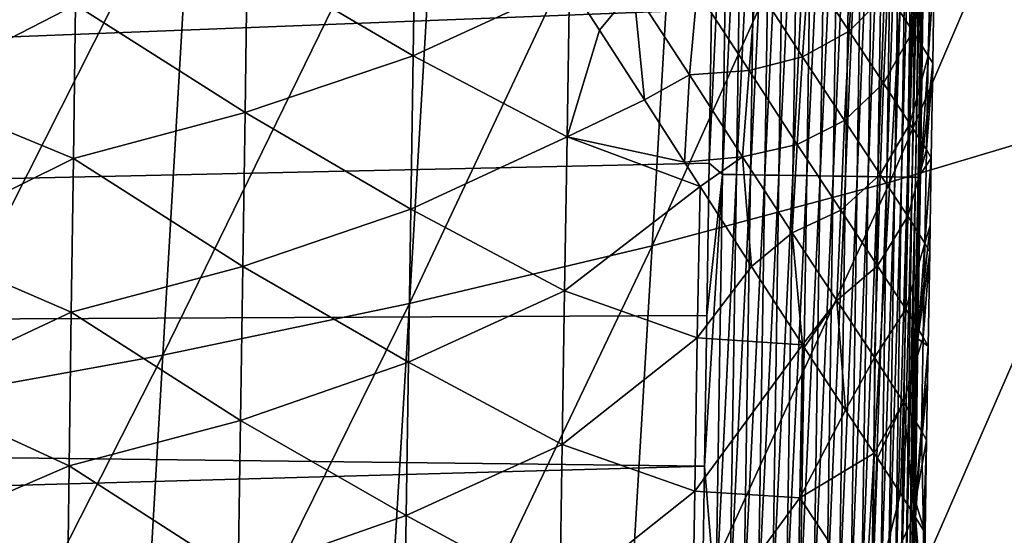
# Model space of a CAD drawing. Header units: metres. Extents: x -26 to 26, y -167 to 32.
# Tile 145 of 237: x 12.66 to 15.96, y -61.22 to -59.49. Entities that reach past the tile are written whole.
import ezdxf

# ---------------------------------------------------------------- set-up
doc = ezdxf.new("R2010")
doc.units = ezdxf.units.M
doc.layers.add('solid_12_411_043_XXX', color=7, linetype='CONTINUOUS')

msp = doc.modelspace()

# ---------------------------------------------------------------- linework, layer by layer
at = {"layer": 'solid_12_411_043_XXX'}
for points in [[(-19.882414, -53.963749, 137.548279), (-19.738482, -66.156723, 137.548279), (19.882442, -53.963749, 137.548279)], [(-19.738482, -66.156723, 137.548279), (19.783798, -62.591133, 137.548279), (19.882442, -53.963749, 137.548279)], [(15.58111, -60.034584, 118.946159), (15.684182, -58.248791, 118.871941), (16.459406, -57.983818, 119.193764)], [(16.358709, -59.802921, 119.261459), (15.58111, -60.034584, 118.946159), (16.459406, -57.983818, 119.193764)], [(14.783899, -60.24778, 118.651649), (14.887486, -58.492638, 118.57135), (15.684182, -58.248791, 118.871941)], [(15.58111, -60.034584, 118.946159), (14.783899, -60.24778, 118.651649), (15.684182, -58.248791, 118.871941)], [(13.970833, -60.441498, 118.371521), (14.07315, -58.714203, 118.285957), (14.887486, -58.492638, 118.57135)], [(14.783899, -60.24778, 118.651649), (13.970833, -60.441498, 118.371521), (14.887486, -58.492638, 118.57135)], [(14.975596, -59.971268, 177.858536), (15.019852, -60.008598, 177.857117), (15.041383, -58.571491, 177.856995)], [(14.98337, -59.45586, 177.85849), (14.975596, -59.971268, 177.858536), (15.041383, -58.571491, 177.856995)], [(15.041383, -58.571491, 177.856995), (15.019852, -60.008598, 177.857117), (15.088063, -58.572186, 177.852478)], [(15.019852, -60.008598, 177.857117), (15.066546, -60.009304, 177.8526), (15.088063, -58.572186, 177.852478)], [(15.088063, -58.572186, 177.852478), (15.066546, -60.009304, 177.8526), (15.135388, -58.572891, 177.844681)], [(15.066546, -60.009304, 177.8526), (15.113887, -60.010017, 177.844803), (15.135388, -58.572891, 177.844681)], [(15.135388, -58.572891, 177.844681), (15.113887, -60.010017, 177.844803), (15.183032, -58.573601, 177.833435)], [(15.113887, -60.010017, 177.844803), (15.161548, -60.010738, 177.833542), (15.183032, -58.573601, 177.833435)], [(15.183032, -58.573601, 177.833435), (15.161548, -60.010738, 177.833542), (15.230635, -58.57431, 177.818634)], [(15.161548, -60.010738, 177.833542), (15.209167, -60.011459, 177.818726), (15.230635, -58.57431, 177.818634)], [(15.230635, -58.57431, 177.818634), (15.209167, -60.011459, 177.818726), (15.277812, -58.575012, 177.800201)], [(15.209167, -60.011459, 177.818726), (15.25636, -60.012173, 177.800278), (15.277812, -58.575012, 177.800201)], [(15.277812, -58.575012, 177.800201), (15.25636, -60.012173, 177.800278), (15.32416, -58.575703, 177.778122)], [(15.25636, -60.012173, 177.800278), (15.302722, -60.012875, 177.778183), (15.32416, -58.575703, 177.778122)], [(15.32416, -58.575703, 177.778122), (15.302722, -60.012875, 177.778183), (15.369265, -58.576378, 177.752441)], [(15.302722, -60.012875, 177.778183), (15.34784, -60.013557, 177.752502), (15.369265, -58.576378, 177.752441)], [(15.369265, -58.576378, 177.752441), (15.34784, -60.013557, 177.752502), (15.412718, -58.577026, 177.723297)], [(15.34784, -60.013557, 177.752502), (15.391305, -60.014214, 177.723312), (15.412718, -58.577026, 177.723297)], [(15.412718, -58.577026, 177.723297), (15.391305, -60.014214, 177.723312), (15.454123, -58.577644, 177.690811)], [(15.391305, -60.014214, 177.723312), (15.432718, -60.014843, 177.690811), (15.454123, -58.577644, 177.690811)], [(15.454123, -58.577644, 177.690811), (15.432718, -60.014843, 177.690811), (15.493107, -58.578228, 177.655258)], [(15.432718, -60.014843, 177.690811), (15.47171, -60.015434, 177.655228), (15.493107, -58.578228, 177.655258)], [(15.493107, -58.578228, 177.655258), (15.47171, -60.015434, 177.655228), (15.529338, -58.57877, 177.616882)], [(15.47171, -60.015434, 177.655228), (15.507944, -60.015987, 177.616837), (15.529338, -58.57877, 177.616882)], [(15.529338, -58.57877, 177.616882), (15.507944, -60.015987, 177.616837), (15.562526, -58.579266, 177.57605)], [(15.507944, -60.015987, 177.616837), (15.541131, -60.016491, 177.575958), (15.562526, -58.579266, 177.57605)], [(15.562526, -58.579266, 177.57605), (15.541131, -60.016491, 177.575958), (15.592434, -58.579712, 177.533096)], [(15.541131, -60.016491, 177.575958), (15.571035, -60.016949, 177.53299), (15.592434, -58.579712, 177.533096)], [(15.592434, -58.579712, 177.533096), (15.571035, -60.016949, 177.53299), (15.618885, -58.580112, 177.488434)], [(15.571035, -60.016949, 177.53299), (15.59748, -60.017353, 177.488281), (15.618885, -58.580112, 177.488434)], [(15.618885, -58.580112, 177.488434), (15.59748, -60.017353, 177.488281), (15.641764, -58.580456, 177.442459)], [(15.59748, -60.017353, 177.488281), (15.620347, -60.017704, 177.442291), (15.641764, -58.580456, 177.442459)], [(15.641764, -58.580456, 177.442459), (15.620347, -60.017704, 177.442291), (15.661016, -58.580746, 177.395584)], [(15.620347, -60.017704, 177.442291), (15.639585, -60.017998, 177.395386), (15.661016, -58.580746, 177.395584)], [(15.661016, -58.580746, 177.395584), (15.639585, -60.017998, 177.395386), (15.676646, -58.580982, 177.348221)], [(15.639585, -60.017998, 177.395386), (15.655198, -60.018242, 177.348007), (15.676646, -58.580982, 177.348221)], [(15.676646, -58.580982, 177.348221), (15.655198, -60.018242, 177.348007), (15.688715, -58.581165, 177.300751)], [(15.655198, -60.018242, 177.348007), (15.667246, -60.018429, 177.300507), (15.688715, -58.581165, 177.300751)], [(15.688715, -58.581165, 177.300751), (15.667246, -60.018429, 177.300507), (15.697331, -58.581295, 177.25354)], [(15.667246, -60.018429, 177.300507), (15.67584, -60.018562, 177.253281), (15.697331, -58.581295, 177.25354)], [(15.697331, -58.581295, 177.25354), (15.67584, -60.018562, 177.253281), (15.702648, -58.581379, 177.206924)], [(15.67584, -60.018562, 177.253281), (15.681132, -60.01865, 177.206635), (15.702648, -58.581379, 177.206924)], [(15.700329, -58.884933, 177.161163), (15.702648, -58.581379, 177.206924), (15.681132, -60.01865, 177.206635)], [(13.144942, -60.614658, 118.101738), (13.244329, -58.912258, 118.011963), (14.07315, -58.714203, 118.285957)], [(13.970833, -60.441498, 118.371521), (13.144942, -60.614658, 118.101738), (14.07315, -58.714203, 118.285957)], [(15.691876, -59.449707, 177.161041), (15.700329, -58.884933, 177.161163), (15.681132, -60.01865, 177.206635)], [(12.30708, -60.766037, 117.845123), (12.402132, -59.085403, 117.75209), (13.244329, -58.912258, 118.011963)], [(13.144942, -60.614658, 118.101738), (12.30708, -60.766037, 117.845123), (13.244329, -58.912258, 118.011963)], [(13.991662, -59.098587, 171.791016), (13.983904, -59.611721, 171.795364), (13.427654, -59.285999, 171.537567)], [(14.507949, -59.370758, 172.154388), (13.983904, -59.611721, 171.795364), (13.991662, -59.098587, 171.791016)], [(12.852287, -59.441189, 171.393753), (12.293771, -59.727177, 171.350983), (12.300665, -59.216129, 171.346359)], [(15.668236, -59.21917, 174.114944), (15.65779, -59.528927, 174.103348), (15.573346, -59.398949, 173.765259)], [(15.668236, -59.21917, 174.114944), (15.716882, -59.298157, 174.467529), (15.65779, -59.528927, 174.103348)], [(15.462663, -59.230923, 173.452133), (15.444294, -59.529392, 173.430695), (15.308271, -59.322285, 173.142349)], [(15.462663, -59.230923, 173.452133), (15.573346, -59.398949, 173.765259), (15.444294, -59.529392, 173.430695)], [(13.427654, -59.285999, 171.537567), (13.420143, -59.801807, 171.542114), (12.852287, -59.441189, 171.393753)], [(13.983904, -59.611721, 171.795364), (13.420143, -59.801807, 171.542114), (13.427654, -59.285999, 171.537567)], [(15.308271, -59.322285, 173.142349), (15.28808, -59.614574, 173.11615), (15.131477, -59.374054, 172.85405)], [(15.308271, -59.322285, 173.142349), (15.444294, -59.529392, 173.430695), (15.28808, -59.614574, 173.11615)], [(15.716882, -59.298157, 174.467529), (15.709839, -59.611744, 174.462143), (15.65779, -59.528927, 174.103348)], [(15.7297, -59.318954, 174.830338), (15.691876, -59.449707, 177.161041), (15.683474, -60.007637, 177.160919)], [(15.724627, -59.636211, 174.831894), (15.7297, -59.318954, 174.830338), (15.683474, -60.007637, 177.160919)], [(15.716882, -59.298157, 174.467529), (15.7297, -59.318954, 174.830338), (15.709839, -59.611744, 174.462143)], [(15.709839, -59.611744, 174.462143), (15.7297, -59.318954, 174.830338), (15.724627, -59.636211, 174.831894)], [(14.507949, -59.370758, 172.154388), (14.499112, -59.883236, 172.157806), (13.983904, -59.611721, 171.795364)], [(14.607965, -59.525311, 172.245026), (14.499112, -59.883236, 172.157806), (14.507949, -59.370758, 172.154388)], [(14.721608, -59.387341, 172.350708), (14.607965, -59.525311, 172.245026), (14.507949, -59.370758, 172.154388)], [(14.721608, -59.387341, 172.350708), (14.758706, -59.758896, 172.396545), (14.607965, -59.525311, 172.245026)], [(14.721608, -59.387341, 172.350708), (14.909589, -59.675774, 172.561722), (14.758706, -59.758896, 172.396545)], [(14.935297, -59.393391, 172.588486), (14.909589, -59.675774, 172.561722), (14.721608, -59.387341, 172.350708)], [(15.131477, -59.374054, 172.85405), (15.109083, -59.660603, 172.824966), (14.935297, -59.393391, 172.588486)], [(15.131477, -59.374054, 172.85405), (15.28808, -59.614574, 173.11615), (15.109083, -59.660603, 172.824966)], [(14.98337, -59.45586, 177.85849), (-14.98408, -59.40649, 177.858475), (-14.96563, -60.625896, 177.858582)], [(14.935297, -59.393391, 172.588486), (15.109083, -59.660603, 172.824966), (14.909589, -59.675774, 172.561722)], [(15.573346, -59.398949, 173.765259), (15.559904, -59.703648, 173.747925), (15.444294, -59.529392, 173.430695)], [(15.573346, -59.398949, 173.765259), (15.65779, -59.528927, 174.103348), (15.559904, -59.703648, 173.747925)], [(14.98337, -59.45586, 177.85849), (-14.96563, -60.625896, 177.858582), (14.975596, -59.971268, 177.858536)], [(12.852287, -59.441189, 171.393753), (12.845101, -59.955555, 171.398361), (12.293771, -59.727177, 171.350983)], [(13.420143, -59.801807, 171.542114), (12.845101, -59.955555, 171.398361), (12.852287, -59.441189, 171.393753)], [(15.683474, -60.007637, 177.160919), (15.691876, -59.449707, 177.161041), (15.681132, -60.01865, 177.206635)], [(14.607965, -59.525311, 172.245026), (14.758706, -59.758896, 172.396545), (14.499112, -59.883236, 172.157806)], [(15.444294, -59.529392, 173.430695), (15.429087, -59.828495, 173.407852), (15.28808, -59.614574, 173.11615)], [(15.444294, -59.529392, 173.430695), (15.559904, -59.703648, 173.747925), (15.429087, -59.828495, 173.407852)], [(15.65779, -59.528927, 174.103348), (15.648425, -59.838837, 174.091354), (15.559904, -59.703648, 173.747925)], [(15.65779, -59.528927, 174.103348), (15.709839, -59.611744, 174.462143), (15.648425, -59.838837, 174.091354)], [(13.983904, -59.611721, 171.795364), (13.976138, -60.124851, 171.799713), (13.420143, -59.801807, 171.542114)], [(14.499112, -59.883236, 172.157806), (13.976138, -60.124851, 171.799713), (13.983904, -59.611721, 171.795364)], [(15.28808, -59.614574, 173.11615), (15.270698, -59.90815, 173.089417), (15.109083, -59.660603, 172.824966)], [(15.28808, -59.614574, 173.11615), (15.429087, -59.828495, 173.407852), (15.270698, -59.90815, 173.089417)], [(15.709839, -59.611744, 174.462143), (15.703377, -59.925407, 174.456573), (15.648425, -59.838837, 174.091354)], [(15.709839, -59.611744, 174.462143), (15.724627, -59.636211, 174.831894), (15.703377, -59.925407, 174.456573)], [(15.724553, -59.640816, 174.831909), (15.724627, -59.636211, 174.831894), (15.683474, -60.007637, 177.160919)], [(15.71953, -59.953869, 174.833405), (15.724553, -59.640816, 174.831909), (15.683474, -60.007637, 177.160919)], [(15.703377, -59.925407, 174.456573), (15.724627, -59.636211, 174.831894), (15.724553, -59.640816, 174.831909)], [(15.703377, -59.925407, 174.456573), (15.724553, -59.640816, 174.831909), (15.71953, -59.953869, 174.833405)], [(14.909589, -59.675774, 172.561722), (14.893242, -59.968269, 172.549881), (14.758706, -59.758896, 172.396545)], [(14.909589, -59.675774, 172.561722), (15.087687, -59.949776, 172.798859), (14.893242, -59.968269, 172.549881)], [(15.109083, -59.660603, 172.824966), (15.087687, -59.949776, 172.798859), (14.909589, -59.675774, 172.561722)], [(15.109083, -59.660603, 172.824966), (15.270698, -59.90815, 173.089417), (15.087687, -59.949776, 172.798859)], [(15.559904, -59.703648, 173.747925), (15.548964, -60.008827, 173.729706), (15.429087, -59.828495, 173.407852)], [(15.559904, -59.703648, 173.747925), (15.648425, -59.838837, 174.091354), (15.548964, -60.008827, 173.729706)], [(12.845101, -59.955555, 171.398361), (12.286989, -60.232399, 171.355545), (12.293771, -59.727177, 171.350983)], [(14.758706, -59.758896, 172.396545), (14.893242, -59.968269, 172.549881), (14.499112, -59.883236, 172.157806)], [(13.420143, -59.801807, 171.542114), (13.412637, -60.317612, 171.546646), (12.845101, -59.955555, 171.398361)], [(13.976138, -60.124851, 171.799713), (13.412637, -60.317612, 171.546646), (13.420143, -59.801807, 171.542114)], [(15.477104, -61.821423, 118.997261), (15.58111, -60.034584, 118.946159), (16.358709, -59.802921, 119.261459)], [(16.257084, -61.623028, 119.306503), (15.477104, -61.821423, 118.997261), (16.358709, -59.802921, 119.261459)], [(15.429087, -59.828495, 173.407852), (15.41614, -60.128635, 173.384674), (15.270698, -59.90815, 173.089417)], [(15.429087, -59.828495, 173.407852), (15.548964, -60.008827, 173.729706), (15.41614, -60.128635, 173.384674)], [(15.648425, -59.838837, 174.091354), (15.640787, -60.149071, 174.078873), (15.548964, -60.008827, 173.729706)], [(15.648425, -59.838837, 174.091354), (15.703377, -59.925407, 174.456573), (15.640787, -60.149071, 174.078873)], [(14.499112, -59.883236, 172.157806), (14.491039, -60.398537, 172.161896), (13.976138, -60.124851, 171.799713)], [(14.94537, -60.049541, 172.614609), (14.491039, -60.398537, 172.161896), (14.499112, -59.883236, 172.157806)], [(14.893242, -59.968269, 172.549881), (14.94537, -60.049541, 172.614609), (14.499112, -59.883236, 172.157806)], [(15.270698, -59.90815, 173.089417), (15.25348, -60.203911, 173.06488), (15.087687, -59.949776, 172.798859)], [(15.270698, -59.90815, 173.089417), (15.41614, -60.128635, 173.384674), (15.25348, -60.203911, 173.06488)], [(15.087687, -59.949776, 172.798859), (14.94537, -60.049541, 172.614609), (14.893242, -59.968269, 172.549881)], [(15.087687, -59.949776, 172.798859), (15.117686, -60.317699, 172.853912), (14.94537, -60.049541, 172.614609)], [(15.087687, -59.949776, 172.798859), (15.25348, -60.203911, 173.06488), (15.117686, -60.317699, 172.853912)], [(15.703377, -59.925407, 174.456573), (15.697795, -60.239239, 174.450806), (15.640787, -60.149071, 174.078873)], [(15.703377, -59.925407, 174.456573), (15.71953, -59.953869, 174.833405), (15.697795, -60.239239, 174.450806)], [(14.975596, -59.971268, 177.858536), (-14.96563, -60.625896, 177.858582), (14.96786, -60.481331, 177.858566)], [(12.845101, -59.955555, 171.398361), (12.837934, -60.469921, 171.402985), (12.286989, -60.232399, 171.355545)], [(13.412637, -60.317612, 171.546646), (12.837934, -60.469921, 171.402985), (12.845101, -59.955555, 171.398361)], [(14.975596, -59.971268, 177.858536), (14.96786, -60.481331, 177.858566), (15.019852, -60.008598, 177.857117)], [(15.71953, -59.953869, 174.833405), (15.683474, -60.007637, 177.160919), (15.675117, -60.559013, 177.160812)], [(15.715899, -60.179523, 174.834473), (15.71953, -59.953869, 174.833405), (15.675117, -60.559013, 177.160812)], [(15.697795, -60.239239, 174.450806), (15.71953, -59.953869, 174.833405), (15.715899, -60.179523, 174.834473)], [(14.960161, -60.98624, 177.858612), (14.99797, -61.445702, 177.857239), (15.019852, -60.008598, 177.857117)], [(14.96786, -60.481331, 177.858566), (14.960161, -60.98624, 177.858612), (15.019852, -60.008598, 177.857117)], [(15.019852, -60.008598, 177.857117), (14.99797, -61.445702, 177.857239), (15.066546, -60.009304, 177.8526)], [(14.99797, -61.445702, 177.857239), (15.044681, -61.446419, 177.852722), (15.066546, -60.009304, 177.8526)], [(15.066546, -60.009304, 177.8526), (15.044681, -61.446419, 177.852722), (15.113887, -60.010017, 177.844803)], [(15.044681, -61.446419, 177.852722), (15.092037, -61.447144, 177.84491), (15.113887, -60.010017, 177.844803)], [(15.113887, -60.010017, 177.844803), (15.092037, -61.447144, 177.84491), (15.161548, -60.010738, 177.833542)], [(15.092037, -61.447144, 177.84491), (15.139714, -61.447872, 177.833649), (15.161548, -60.010738, 177.833542)], [(15.161548, -60.010738, 177.833542), (15.139714, -61.447872, 177.833649), (15.209167, -60.011459, 177.818726)], [(15.139714, -61.447872, 177.833649), (15.18735, -61.448605, 177.818817), (15.209167, -60.011459, 177.818726)], [(15.209167, -60.011459, 177.818726), (15.18735, -61.448605, 177.818817), (15.25636, -60.012173, 177.800278)], [(15.18735, -61.448605, 177.818817), (15.234559, -61.449329, 177.800354), (15.25636, -60.012173, 177.800278)], [(15.25636, -60.012173, 177.800278), (15.234559, -61.449329, 177.800354), (15.302722, -60.012875, 177.778183)], [(15.234559, -61.449329, 177.800354), (15.280936, -61.450043, 177.778244), (15.302722, -60.012875, 177.778183)], [(15.302722, -60.012875, 177.778183), (15.280936, -61.450043, 177.778244), (15.34784, -60.013557, 177.752502)], [(15.280936, -61.450043, 177.778244), (15.326069, -61.450733, 177.752548), (15.34784, -60.013557, 177.752502)], [(15.34784, -60.013557, 177.752502), (15.326069, -61.450733, 177.752548), (15.391305, -60.014214, 177.723312)], [(15.326069, -61.450733, 177.752548), (15.369545, -61.451405, 177.723343), (15.391305, -60.014214, 177.723312)], [(15.391305, -60.014214, 177.723312), (15.369545, -61.451405, 177.723343), (15.432718, -60.014843, 177.690811)], [(15.369545, -61.451405, 177.723343), (15.410969, -61.452042, 177.690811), (15.432718, -60.014843, 177.690811)], [(15.432718, -60.014843, 177.690811), (15.410969, -61.452042, 177.690811), (15.47171, -60.015434, 177.655228)], [(15.410969, -61.452042, 177.690811), (15.449966, -61.452644, 177.655197), (15.47171, -60.015434, 177.655228)], [(15.548964, -60.008827, 173.729706), (15.539681, -60.314789, 173.711304), (15.41614, -60.128635, 173.384674)], [(15.47171, -60.015434, 177.655228), (15.449966, -61.452644, 177.655197), (15.507944, -60.015987, 177.616837)], [(15.449966, -61.452644, 177.655197), (15.486203, -61.453205, 177.616776), (15.507944, -60.015987, 177.616837)], [(15.507944, -60.015987, 177.616837), (15.486203, -61.453205, 177.616776), (15.541131, -60.016491, 177.575958)], [(15.486203, -61.453205, 177.616776), (15.51939, -61.453716, 177.575882), (15.541131, -60.016491, 177.575958)], [(15.541131, -60.016491, 177.575958), (15.51939, -61.453716, 177.575882), (15.571035, -60.016949, 177.53299)], [(15.51939, -61.453716, 177.575882), (15.549291, -61.454182, 177.532867), (15.571035, -60.016949, 177.53299)], [(15.548964, -60.008827, 173.729706), (15.640787, -60.149071, 174.078873), (15.539681, -60.314789, 173.711304)], [(15.571035, -60.016949, 177.53299), (15.549291, -61.454182, 177.532867), (15.59748, -60.017353, 177.488281)], [(15.675117, -60.559013, 177.160812), (15.683474, -60.007637, 177.160919), (15.681132, -60.01865, 177.206635)], [(14.94537, -60.049541, 172.614609), (14.935175, -60.556057, 172.615814), (14.491039, -60.398537, 172.161896)], [(14.679393, -62.004017, 118.708351), (14.783899, -60.24778, 118.651649), (15.58111, -60.034584, 118.946159)], [(15.477104, -61.821423, 118.997261), (14.679393, -62.004017, 118.708351), (15.58111, -60.034584, 118.946159)], [(15.117686, -60.317699, 172.853912), (14.935175, -60.556057, 172.615814), (14.94537, -60.049541, 172.614609)], [(15.549291, -61.454182, 177.532867), (15.575727, -61.454594, 177.488144), (15.59748, -60.017353, 177.488281)], [(15.59748, -60.017353, 177.488281), (15.575727, -61.454594, 177.488144), (15.620347, -60.017704, 177.442291)], [(15.575727, -61.454594, 177.488144), (15.598584, -61.454948, 177.442108), (15.620347, -60.017704, 177.442291)], [(15.620347, -60.017704, 177.442291), (15.598584, -61.454948, 177.442108), (15.639585, -60.017998, 177.395386)], [(15.598584, -61.454948, 177.442108), (15.617806, -61.45525, 177.395187), (15.639585, -60.017998, 177.395386)], [(15.639585, -60.017998, 177.395386), (15.617806, -61.45525, 177.395187), (15.655198, -60.018242, 177.348007)], [(15.617806, -61.45525, 177.395187), (15.633402, -61.455498, 177.347778), (15.655198, -60.018242, 177.348007)], [(15.655198, -60.018242, 177.348007), (15.633402, -61.455498, 177.347778), (15.667246, -60.018429, 177.300507)], [(15.633402, -61.455498, 177.347778), (15.64543, -61.455688, 177.300262), (15.667246, -60.018429, 177.300507)], [(15.667246, -60.018429, 177.300507), (15.64543, -61.455688, 177.300262), (15.67584, -60.018562, 177.253281)], [(15.64543, -61.455688, 177.300262), (15.654, -61.455826, 177.253006), (15.67584, -60.018562, 177.253281)], [(15.67584, -60.018562, 177.253281), (15.654, -61.455826, 177.253006), (15.681132, -60.01865, 177.206635)], [(15.654, -61.455826, 177.253006), (15.659267, -61.455914, 177.206345), (15.681132, -60.01865, 177.206635)], [(15.675117, -60.559013, 177.160812), (15.681132, -60.01865, 177.206635), (15.659267, -61.455914, 177.206345)], [(13.976138, -60.124851, 171.799713), (13.968365, -60.637974, 171.804031), (13.412637, -60.317612, 171.546646)], [(14.491039, -60.398537, 172.161896), (13.968365, -60.637974, 171.804031), (13.976138, -60.124851, 171.799713)], [(15.41614, -60.128635, 173.384674), (15.40286, -60.430531, 173.362915), (15.25348, -60.203911, 173.06488)], [(15.41614, -60.128635, 173.384674), (15.539681, -60.314789, 173.711304), (15.40286, -60.430531, 173.362915)], [(15.640787, -60.149071, 174.078873), (15.63415, -60.459827, 174.06636), (15.539681, -60.314789, 173.711304)], [(15.640787, -60.149071, 174.078873), (15.697795, -60.239239, 174.450806), (15.63415, -60.459827, 174.06636)], [(15.714475, -60.267918, 174.834885), (15.715899, -60.179523, 174.834473), (15.675117, -60.559013, 177.160812)], [(15.697795, -60.239239, 174.450806), (15.715899, -60.179523, 174.834473), (15.714475, -60.267918, 174.834885)], [(15.25348, -60.203911, 173.06488), (15.287736, -60.579475, 173.140091), (15.117686, -60.317699, 172.853912)], [(15.25348, -60.203911, 173.06488), (15.40286, -60.430531, 173.362915), (15.287736, -60.579475, 173.140091)], [(12.837934, -60.469921, 171.402985), (12.280334, -60.731434, 171.360046), (12.286989, -60.232399, 171.355545)], [(13.867625, -62.16993, 118.432999), (13.970833, -60.441498, 118.371521), (14.783899, -60.24778, 118.651649)], [(14.679393, -62.004017, 118.708351), (13.867625, -62.16993, 118.432999), (14.783899, -60.24778, 118.651649)], [(15.697795, -60.239239, 174.450806), (15.692584, -60.553337, 174.445068), (15.63415, -60.459827, 174.06636)], [(15.697795, -60.239239, 174.450806), (15.714475, -60.267918, 174.834885), (15.692584, -60.553337, 174.445068)], [(15.709377, -60.583557, 174.836334), (15.714475, -60.267918, 174.834885), (15.675117, -60.559013, 177.160812)], [(15.692584, -60.553337, 174.445068), (15.714475, -60.267918, 174.834885), (15.709377, -60.583557, 174.836334)], [(13.412637, -60.317612, 171.546646), (13.405136, -60.833416, 171.551178), (12.837934, -60.469921, 171.402985)], [(13.968365, -60.637974, 171.804031), (13.405136, -60.833416, 171.551178), (13.412637, -60.317612, 171.546646)], [(15.117686, -60.317699, 172.853912), (15.287736, -60.579475, 173.140091), (14.935175, -60.556057, 172.615814)], [(15.539681, -60.314789, 173.711304), (15.529887, -60.622074, 173.693634), (15.40286, -60.430531, 173.362915)], [(15.539681, -60.314789, 173.711304), (15.63415, -60.459827, 174.06636), (15.529887, -60.622074, 173.693634)], [(14.491039, -60.398537, 172.161896), (14.482945, -60.913834, 172.165985), (13.968365, -60.637974, 171.804031)], [(14.935175, -60.556057, 172.615814), (14.482945, -60.913834, 172.165985), (14.491039, -60.398537, 172.161896)], [(13.04471, -62.318233, 118.166916), (13.144942, -60.614658, 118.101738), (13.970833, -60.441498, 118.371521)], [(13.867625, -62.16993, 118.432999), (13.04471, -62.318233, 118.166916), (13.970833, -60.441498, 118.371521)], [(15.40286, -60.430531, 173.362915), (15.29338, -60.58807, 173.150726), (15.287736, -60.579475, 173.140091)], [(15.40286, -60.430531, 173.362915), (15.432671, -60.798069, 173.446091), (15.29338, -60.58807, 173.150726)], [(15.40286, -60.430531, 173.362915), (15.529887, -60.622074, 173.693634), (15.432671, -60.798069, 173.446091)], [(12.837934, -60.469921, 171.402985), (12.830786, -60.984283, 171.407608), (12.280334, -60.731434, 171.360046)], [(13.405136, -60.833416, 171.551178), (12.830786, -60.984283, 171.407608), (12.837934, -60.469921, 171.402985)], [(15.63415, -60.459827, 174.06636), (15.627062, -60.771477, 174.054062), (15.529887, -60.622074, 173.693634)], [(15.63415, -60.459827, 174.06636), (15.692584, -60.553337, 174.445068), (15.627062, -60.771477, 174.054062)], [(14.96786, -60.481331, 177.858566), (-14.96563, -60.625896, 177.858582), (14.960161, -60.98624, 177.858612)], [(14.935175, -60.556057, 172.615814), (14.926874, -61.070053, 172.619553), (14.482945, -60.913834, 172.165985)], [(15.287736, -60.579475, 173.140091), (14.926874, -61.070053, 172.619553), (14.935175, -60.556057, 172.615814)], [(15.692584, -60.553337, 174.445068), (15.687116, -60.867889, 174.439301), (15.627062, -60.771477, 174.054062)], [(15.666806, -61.104122, 177.16069), (15.675117, -60.559013, 177.160812), (15.659267, -61.455914, 177.206345)], [(15.709377, -60.583557, 174.836334), (15.675117, -60.559013, 177.160812), (15.666806, -61.104122, 177.16069)], [(15.692584, -60.553337, 174.445068), (15.709377, -60.583557, 174.836334), (15.687116, -60.867889, 174.439301)], [(15.287736, -60.579475, 173.140091), (15.279149, -61.092182, 173.143158), (14.926874, -61.070053, 172.619553)], [(15.29338, -60.58807, 173.150726), (15.279149, -61.092182, 173.143158), (15.287736, -60.579475, 173.140091)], [(15.29338, -60.58807, 173.150726), (15.432671, -60.798069, 173.446091), (15.279149, -61.092182, 173.143158)], [(15.707476, -60.700993, 174.836868), (15.709377, -60.583557, 174.836334), (15.666806, -61.104122, 177.16069)], [(15.687116, -60.867889, 174.439301), (15.709377, -60.583557, 174.836334), (15.707476, -60.700993, 174.836868)], [(14.960161, -60.98624, 177.858612), (-14.96563, -60.625896, 177.858582), (-14.947397, -61.81649, 177.858688)], [(12.211244, -62.447884, 117.913033), (12.30708, -60.766037, 117.845123), (13.144942, -60.614658, 118.101738)], [(13.04471, -62.318233, 118.166916), (12.211244, -62.447884, 117.913033), (13.144942, -60.614658, 118.101738)], [(13.968365, -60.637974, 171.804031), (13.960583, -61.1511, 171.80835), (13.405136, -60.833416, 171.551178)], [(14.482945, -60.913834, 172.165985), (13.960583, -61.1511, 171.80835), (13.968365, -60.637974, 171.804031)], [(15.529887, -60.622074, 173.693634), (15.528708, -60.942387, 173.706116), (15.432671, -60.798069, 173.446091)], [(15.529887, -60.622074, 173.693634), (15.627062, -60.771477, 174.054062), (15.528708, -60.942387, 173.706116)], [(15.704259, -60.899361, 174.837753), (15.707476, -60.700993, 174.836868), (15.666806, -61.104122, 177.16069)], [(15.687116, -60.867889, 174.439301), (15.707476, -60.700993, 174.836868), (15.704259, -60.899361, 174.837753)], [(12.830786, -60.984283, 171.407608), (12.273798, -61.224426, 171.364502), (12.280334, -60.731434, 171.360046)], [(15.627062, -60.771477, 174.054062), (15.539687, -60.959045, 173.740631), (15.528708, -60.942387, 173.706116)], [(15.627062, -60.771477, 174.054062), (15.616961, -61.077835, 174.031937), (15.539687, -60.959045, 173.740631)], [(15.627062, -60.771477, 174.054062), (15.662484, -61.149662, 174.28154), (15.616961, -61.077835, 174.031937)], [(15.627062, -60.771477, 174.054062), (15.687116, -60.867889, 174.439301), (15.662484, -61.149662, 174.28154)], [(15.432671, -60.798069, 173.446091), (15.528708, -60.942387, 173.706116), (15.279149, -61.092182, 173.143158)], [(13.405136, -60.833416, 171.551178), (13.397639, -61.34922, 171.555695), (12.830786, -60.984283, 171.407608)], [(13.960583, -61.1511, 171.80835), (13.397639, -61.34922, 171.555695), (13.405136, -60.833416, 171.551178)], [(15.687116, -60.867889, 174.439301), (15.667261, -61.157345, 174.315475), (15.662484, -61.149662, 174.28154)], [(15.687116, -60.867889, 174.439301), (15.693552, -61.200504, 174.586319), (15.667261, -61.157345, 174.315475)], [(15.687116, -60.867889, 174.439301), (15.704259, -60.899361, 174.837753), (15.693552, -61.200504, 174.586319)], [(15.699192, -61.210445, 174.839493), (15.704259, -60.899361, 174.837753), (15.666806, -61.104122, 177.16069)], [(15.693552, -61.200504, 174.586319), (15.704259, -60.899361, 174.837753), (15.699192, -61.210445, 174.839493)], [(14.482945, -60.913834, 172.165985), (14.474832, -61.429131, 172.170059), (13.960583, -61.1511, 171.80835)], [(14.926874, -61.070053, 172.619553), (14.474832, -61.429131, 172.170059), (14.482945, -60.913834, 172.165985)], [(15.528708, -60.942387, 173.706116), (15.520106, -61.455353, 173.708801), (15.279149, -61.092182, 173.143158)], [(15.539687, -60.959045, 173.740631), (15.520106, -61.455353, 173.708801), (15.528708, -60.942387, 173.706116)], [(15.539687, -60.959045, 173.740631), (15.616961, -61.077835, 174.031937), (15.520106, -61.455353, 173.708801)], [(14.960161, -60.98624, 177.858612), (-14.947397, -61.81649, 177.858688), (14.952501, -61.486198, 177.858658)], [(12.830786, -60.984283, 171.407608), (12.823653, -61.498646, 171.412216), (12.273798, -61.224426, 171.364502)], [(13.397639, -61.34922, 171.555695), (12.823653, -61.498646, 171.412216), (12.830786, -60.984283, 171.407608)], [(14.960161, -60.98624, 177.858612), (14.952501, -61.486198, 177.858658), (14.99797, -61.445702, 177.857239)], [(14.926874, -61.070053, 172.619553), (14.918542, -61.584049, 172.623276), (14.474832, -61.429131, 172.170059)], [(15.279149, -61.092182, 173.143158), (14.918542, -61.584049, 172.623276), (14.926874, -61.070053, 172.619553)], [(15.279149, -61.092182, 173.143158), (15.270669, -61.60603, 173.1465), (14.918542, -61.584049, 172.623276)], [(15.520106, -61.455353, 173.708801), (15.270669, -61.60603, 173.1465), (15.279149, -61.092182, 173.143158)], [(15.616961, -61.077835, 174.031937), (15.662484, -61.149662, 174.28154), (15.520106, -61.455353, 173.708801)], [(15.658542, -61.642876, 177.160568), (15.666806, -61.104122, 177.16069), (15.659267, -61.455914, 177.206345)], [(15.699192, -61.210445, 174.839493), (15.666806, -61.104122, 177.16069), (15.658542, -61.642876, 177.160568)], [(13.960583, -61.1511, 171.80835), (13.952791, -61.664219, 171.812668), (13.397639, -61.34922, 171.555695)], [(14.474832, -61.429131, 172.170059), (13.952791, -61.664219, 171.812668), (13.960583, -61.1511, 171.80835)], [(15.662484, -61.149662, 174.28154), (15.653943, -61.661064, 174.283691), (15.520106, -61.455353, 173.708801)], [(15.662484, -61.149662, 174.28154), (15.694554, -61.49342, 174.840683), (15.653943, -61.661064, 174.283691)], [(15.667261, -61.157345, 174.315475), (15.694554, -61.49342, 174.840683), (15.662484, -61.149662, 174.28154)], [(15.667261, -61.157345, 174.315475), (15.693552, -61.200504, 174.586319), (15.694554, -61.49342, 174.840683)], [(15.693552, -61.200504, 174.586319), (15.699192, -61.210445, 174.839493), (15.694554, -61.49342, 174.840683)], [(15.694554, -61.49342, 174.840683), (15.699192, -61.210445, 174.839493), (15.658542, -61.642876, 177.160568)]]:
    msp.add_3dface(points, dxfattribs=at)

doc.saveas('drawing.dxf')
